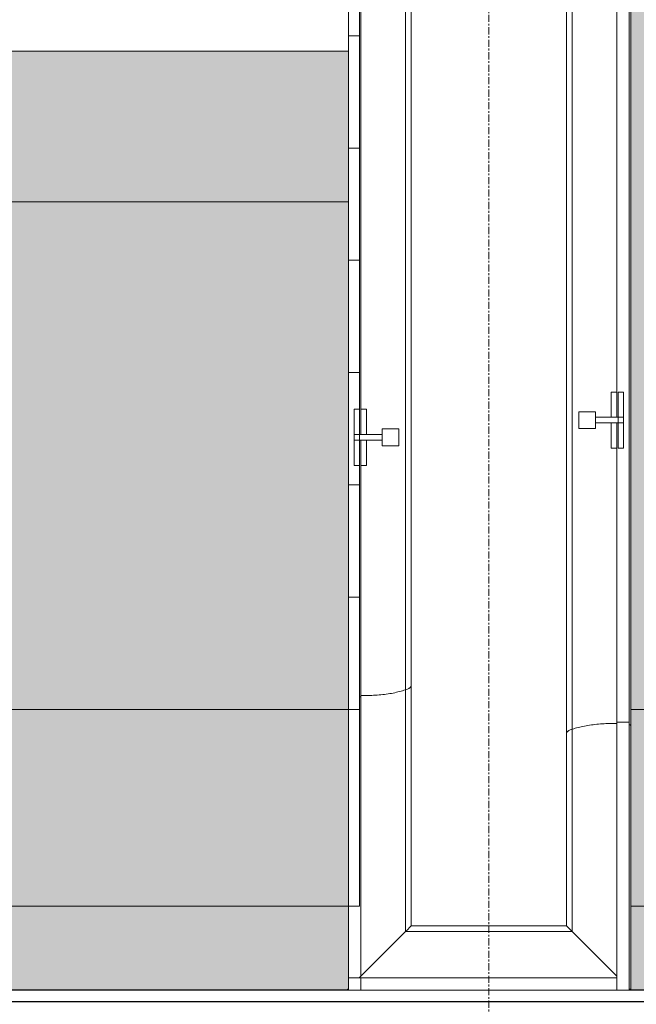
# Model space of a CAD drawing. Header units: millimetres. Extents: x 3625 to 132892, y -52547 to 67182.
# Tile 81 of 256: x 48690 to 49788, y 31753 to 33507. Entities that reach past the tile are written whole.
import ezdxf

# ---------------------------------------------------------------- set-up
doc = ezdxf.new("R2010")
doc.units = ezdxf.units.MM
doc.linetypes.add('stramien', pattern=[22.225, 12.7, -3.175, 3.175, -3.175])
for name, color, linetype, lineweight in [('A-DOOR', 1, 'Continuous', 25), ('A-EQPM', 6, 'Continuous', 18), ('A-FLOR-OTLN', 6, 'Continuous', 18), ('A-FLOR-PATT', 8, 'Continuous', 18), ('A-GENM', 6, 'Continuous', 18), ('I-WALL', 2, 'Continuous', 25), ('S-GRID', 1, 'Continuous', 18)]:
    doc.layers.add(name, color=color, linetype=linetype, lineweight=lineweight)
doc.layers.add('ATN Houtenlatten pl', color=20, linetype='Continuous')
pattern_1 = [(45, (9222, -30328.2), (-707.107, 707.107), []), (135, (9222, -30328.2), (-707.107, -707.107), [])]

# ---------------------------------------------------------------- blocks, each defined once
blk = doc.blocks.new('24_betontrap trappenhuis westgevel 3500 hoog - 24_betontrap trappenhuis 3500 hoog-434817-Plotview plafond begane grond - 1 op 100')
at = {"layer": 'A-GENM'}
for points in [[(1427.6, 2837), (-572.4, 2837), (-572.4, 1673), (1427.6, 1673), (1427.6, 2539.8)], [(1777.6, 2837), (1427.6, 2837), (1427.6, 1673), (1777.6, 1673), (1777.6, 2837)]]:
    blk.add_hatch(color=256, dxfattribs=at).paths.add_polyline_path(points, flags=0)
at = {"layer": 'A-GENM', "color": 7}
for p, q in [((1427.6, 2837), (1427.6, 1673)), ((1777.6, 2837.2), (1777.6, 1672.8))]:
    blk.add_line(p, q, dxfattribs=at)
blk = doc.blocks.new('24_betontrap trappenhuis westgevel 3500 hoog - 24_betontrap trappenhuis 3500 hoog-V1-Plotview plafond begane grond - 1 op 100')
at = {"layer": 'A-GENM'}
for points in [[(523.2, 1170), (255.3, 1170), (255.3, 0), (523.2, 0), (523.2, 993.4)], [(1427.6, 1170), (523.2, 1170), (523.2, 0), (1427.6, 0), (1427.6, 993.4)], [(1777.6, 1170), (1427.6, 1170), (1427.6, 0), (1777.6, 0), (1777.6, 993.4)]]:
    blk.add_hatch(color=256, dxfattribs=at).paths.add_polyline_path(points, flags=0)
at = {"layer": 'A-GENM', "color": 7}
for p, q in [((255.3, 1170), (523.2, 1170)), ((523.2, 1170), (523.2, 0)), ((1427.6, 1170), (523.2, 1170)), ((1777.6, 1170), (1427.6, 1170)), ((1427.6, 0), (1427.6, 1170)), ((1777.6, 0), (1777.6, 1170)), ((523.2, 0), (255.3, 0)), ((523.2, 0), (1427.6, 0)), ((1427.6, 0), (1777.6, 0))]:
    blk.add_line(p, q, dxfattribs=at)
blk = doc.blocks.new('3073_04 constructie_abt_export 08-11-2012_rvt-1-Plotview plafond begane grond - 1 op 100')
at = {"layer": 'A-FLOR-PATT'}
h = blk.add_hatch(color=10, dxfattribs=at)
h.paths.add_polyline_path([(22749.6, 30328.2), (22749.6, 30428.2), (22697.6, 30428.2), (22697.6, 30398.2), (22741.6, 30398.2), (22741.6, 30328.2)], flags=0)
h.paths.add_polyline_path([(19283.6, 30328.2), (19291.6, 30328.2), (19291.6, 30398.2), (19335.6, 30398.2), (19335.6, 30428.2), (19283.6, 30428.2), (19283.6, 30398.2)], flags=0)
h.paths.add_polyline_path([(20707.3, 30398.2), (20739.6, 30398.2), (20739.6, 30605.2), (21293.6, 30605.2), (21293.6, 30398.2), (22637.6, 30398.2), (22637.6, 30428.2), (21303.6, 30428.2), (21303.6, 30615.2), (20729.6, 30615.2), (20729.6, 30428.2), (19395.6, 30428.2), (19395.6, 30398.2), (20280.7, 30398.2)], flags=0)
h.paths.add_polyline_path([(22736.6, 31578.2), (22749.6, 31578.2), (22749.6, 31778.2), (22637.5, 31778.2), (22636.6, 31753.2), (22627.5, 31753.2), (22627.5, 31728.2), (22637.6, 31728.2), (22637.6, 31758.2), (22697.6, 31758.2), (22697.6, 31728.2), (22701.6, 31728.2), (22701.6, 31733.2), (22741.6, 31733.2), (22741.6, 31613.2), (22736.6, 31613.2), (22736.6, 31586.5)], flags=0)
h.paths.add_polyline_path([(19296.6, 31578.2), (19296.6, 31613.2), (19291.6, 31613.2), (19291.6, 31733.2), (19331.6, 31733.2), (19331.6, 31728.2), (19335.6, 31728.2), (19335.6, 31758.2), (19393.6, 31758.2), (19393.6, 31778.2), (19283.6, 31778.2), (19283.6, 31578.2)], flags=0)
h.paths.add_polyline_path([(19403.6, 31728.2), (19403.6, 31753.2), (19395.6, 31753.2), (19395.6, 31728.2)], flags=0)
h.paths.add_polyline_path([(22436.6, 31778.2), (22435.6, 31778.2), (22435.8, 31778.2)], flags=0)
h.paths.add_polyline_path([(22433.6, 31778.2), (22433.6, 31928.2), (21269.5, 31927.8), (21268.6, 31778.3), (22433.6, 31778.2)], flags=0)
h.paths.add_polyline_path([(20764.8, 31778.2), (20764.1, 31778.7), (20766.6, 31781.7), (20766.6, 31928.2), (19596.6, 31928.2), (19596.6, 31778.2), (20764.1, 31778.2)], flags=0)
at = {"layer": 'A-FLOR-OTLN', "color": 7}
blk.add_line((20766.6, 31928.2), (20766.6, 31800.2), dxfattribs=at)
at = {"lineweight": 18, "rotation": 269.9999999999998}
for name in ['24_betontrap trappenhuis westgevel 3500 hoog - 24_betontrap trappenhuis 3500 hoog-434817-Plotview plafond begane grond - 1 op 100', '24_betontrap trappenhuis westgevel 3500 hoog - 24_betontrap trappenhuis 3500 hoog-V1-Plotview plafond begane grond - 1 op 100']:
    blk.add_blockref(name, (19596.6, 33705.8), dxfattribs=at)
blk = doc.blocks.new('34_leuning betontrap trappenhuis westgevel standaard links - 24_betontrap trappenhuis 3500 hoog-2940129-Plotview plafond begane grond - 1 op 100')
at = {"layer": 'A-EQPM'}
for p, q in [((-1072.4, 500), (-1072.4, 478)), ((-1050.4, 500), (-1072.4, 500)), ((-1072.3, 503), (-1072.3, 500)), ((-1050.4, 478), (-1050.4, 500)), ((-1072.4, 478), (-1072.4, 22)), ((-1050.4, 478), (-1072.4, 478)), ((-1050.4, 22), (-1050.4, 478)), ((-967.9, 101.4), (-967.9, 398.6)), ((-957.5, 111.9), (-957.5, 388.1)), ((-615.1, 111.9), (-957.5, 111.9)), ((1384.9, 111.9), (-615.1, 111.9)), ((-607.5, 101.4), (-967.9, 101.4)), ((1392.5, 101.4), (-607.5, 101.4)), ((-42.1, 90), (-72.1, 90)), ((-72.1, 90), (-72.1, 60)), ((-42.1, 60), (-42.1, 90)), ((-72.1, 60), (-42.1, 60)), ((-62, 60), (-62, 10)), ((-52, 60), (-52, 10)), ((-1050.4, 22), (-1072.4, 22)), ((-594.7, 22), (-1072.4, 22)), ((-1072.4, 22), (-1072.4, 0)), ((-62, 22), (-594.7, 22)), ((-594.7, 22), (-594.7, 0)), ((-594.7, 22), (-594.7, 0)), ((-62, 32), (-107.1, 32)), ((-107.1, 32), (-107.1, 22)), ((-107.1, 22), (-62, 22)), ((-7.1, 20), (-107.1, 20)), ((-107.1, 20), (-107.1, 10)), ((-7.1, 32), (-52, 32)), ((-52, 22), (-7.1, 22)), ((938, 22), (-52, 22)), ((-7.1, 32), (-7.1, 22)), ((-7.1, 20), (-7.1, 10)), ((-1072.4, 0), (-594.7, 0)), ((-594.7, 0), (1405.3, 0)), ((-107.1, 10), (-7.1, 10)), ((-62, 10), (-52, 10)), ((-1072.3, 0), (-1072.3, -3)), ((-1072.3, -3), (-601.3, -3)), ((-601.3, -3), (1398.7, -3))]:
    blk.add_line(p, q, dxfattribs=at)
at = {"layer": 'A-EQPM', "flags": 128}
for points in [[(-1072.3, 502.9), (-1072.3, 502.9), (-1071.9, 502.5), (-1071.1, 501.8), (-1070.1, 500.8)], [(-1050.5, 481), (-1041.2, 471.8), (-1014.8, 445.4), (-989.8, 420.4), (-967.9, 398.6)], [(-967.9, 398.6), (-963.9, 394.5), (-960.8, 391.4), (-958.6, 389.2), (-957.6, 388.2), (-957.5, 388.1)], [(-957.5, 111.9), (-957.6, 111.8), (-958.6, 110.8), (-960.8, 108.6), (-963.9, 105.5), (-967.9, 101.4)], [(-967.9, 101.4), (-963.9, 105.5), (-960.8, 108.6), (-958.6, 110.8), (-957.6, 111.8), (-957.5, 111.9)], [(-967.9, 101.4), (-989.8, 79.6), (-1014.8, 54.6), (-1041.2, 28.2), (-1047.4, 22)], [(-1047.4, 21.9), (-1041.2, 28.2), (-1014.8, 54.6), (-989.8, 79.6), (-967.9, 101.4)], [(-1070.1, -0.8), (-1071.1, -1.8), (-1071.9, -2.5), (-1072.3, -2.9), (-1072.3, -2.9)], [(-1072.3, -2.9), (-1072.3, -2.9), (-1071.9, -2.5), (-1071.1, -1.8), (-1070.1, -0.8)]]:
    blk.add_lwpolyline(points, dxfattribs=at)
at = {"layer": 'A-EQPM'}
for points, knots in [([(-615.5, 111.9), (-615.3, 111.9), (-614.5, 111.9), (-613.2, 111.5), (-611.8, 110.3), (-610.7, 109), (-609.2, 106.7), (-608.2, 103.9), (-607.5, 101.4)], [0.7142857, 0.7142857, 0.7142857, 0.7142857, 0.7321429, 0.7857143, 0.8392857, 0.8660714, 0.8928571, 1, 1, 1, 1]), ([(-607.5, 101.4), (-605.2, 94.8), (-601.5, 80.1), (-597.9, 54.9), (-597.2, 35), (-597.4, 24), (-597.5, 21.9)], [0, 0, 0, 0, 0.25, 0.5, 0.75, 0.8086091, 0.8086091, 0.8086091, 0.8086091]), ([(-599.5, -1), (-599.6, -1.4), (-600, -2.1), (-600.6, -2.7), (-601, -2.9), (-601.3, -3), (-601.3, -3)], [0.1818182, 0.1818182, 0.1818182, 0.1818182, 0.2727273, 0.3636364, 0.4545455, 0.4737993, 0.4737993, 0.4737993, 0.4737993])]:
    blk.add_open_spline(points, degree=3, knots=knots, dxfattribs=at)
blk = doc.blocks.new('34_leuning betontrap trappenhuis westgevel standaard rechts - 24_betontrap trappenhuis 3500 hoog-2944741-Plotview plafond begane grond - 1 op 100')
at = {"layer": 'A-EQPM'}
for p, q in [((1384.9, 111.9), (-615.1, 111.9)), ((1812.8, 111.9), (1384.9, 111.9)), ((1392.5, 101.4), (-607.5, 101.4)), ((957.9, 90), (927.9, 90)), ((927.9, 90), (927.9, 60)), ((957.9, 60), (957.9, 90)), ((1823.2, 101.4), (1392.5, 101.4)), ((927.9, 60), (957.9, 60)), ((938, 60), (938, 10)), ((948, 60), (948, 10)), ((938, 22), (-52, 22)), ((938, 32), (892.9, 32)), ((892.9, 32), (892.9, 22)), ((892.9, 22), (938, 22)), ((992.9, 20), (892.9, 20)), ((892.9, 20), (892.9, 10)), ((992.9, 32), (948, 32)), ((948, 22), (992.9, 22)), ((1405.3, 22), (948, 22)), ((992.9, 32), (992.9, 22)), ((992.9, 20), (992.9, 10)), ((1902.6, 22), (1405.3, 22)), ((1405.3, 22), (1405.3, 20)), ((1405.3, 22), (1405.3, 20)), ((892.9, 10), (992.9, 10)), ((938, 10), (948, 10))]:
    blk.add_line(p, q, dxfattribs=at)
for points, knots in [([(1384.5, 111.9), (1384.7, 111.9), (1385.5, 111.9), (1386.8, 111.5), (1388.2, 110.3), (1389.3, 109), (1390.8, 106.7), (1391.8, 103.9), (1392.5, 101.4)], [0.7142857, 0.7142857, 0.7142857, 0.7142857, 0.7321429, 0.7857143, 0.8392857, 0.8660714, 0.8928571, 1, 1, 1, 1]), ([(1392.5, 101.4), (1394.7, 94.8), (1398.6, 80.1), (1402.1, 54.9), (1402.8, 35), (1402.6, 24), (1402.5, 21.9)], [0, 0, 0, 0, 0.25, 0.5, 0.75, 0.8086091, 0.8086091, 0.8086091, 0.8086091])]:
    blk.add_open_spline(points, degree=3, knots=knots, dxfattribs=at)
blk = doc.blocks.new('32_KA HK-14 - Houten deur op kleefmagneet trappenhuis-4622518-Plotview plafond begane grond - 1 op 100')
at = {"layer": 'A-DOOR', "lineweight": 18}
h = blk.add_hatch(dxfattribs=at)
h.set_pattern_fill('FP_68', color=256, style=0, pattern_type=2)
h.set_pattern_definition(pattern_1)
h.paths.add_polyline_path([(45, 1285), (45, 1405), (5, 1405), (5, 1285)], flags=0)
h = blk.add_hatch(dxfattribs=at)
h.set_pattern_fill('FP_68', color=256, style=0, pattern_type=2)
h.set_pattern_definition(pattern_1)
h.paths.add_polyline_path([(5, -289), (105, -289), (105, 0), (49, 0), (49, -50), (45, -50), (45, 70), (5, 70), (5, -80)], flags=0)
h.paths.add_polyline_path([(1458, -289), (1458, 70), (1428, 70), (1428, 0), (1394, 0), (1394, -289)], flags=0)
for p, q in [((49, 60), (49, 1430)), ((49, 1430), (109, 1430)), ((109, 1430), (109, 60)), ((109, 60), (49, 60))]:
    blk.add_line(p, q, dxfattribs=at)
at = {"layer": 'A-DOOR'}
for p, q in [((5, 1285), (5, 1405)), ((5, 1405), (45, 1405)), ((45, 1405), (45, 1285)), ((45, 1285), (5, 1285)), ((5, -289), (5, 70)), ((5, 70), (45, 70)), ((49, 70), (45, 70)), ((45, 70), (45, -50)), ((1428, 70), (109, 70)), ((1409.5, 60), (109, 60)), ((1428, 70), (1458, 70)), ((1428, 0), (1428, 70)), ((1458, 70), (1458, -289)), ((49, -50), (49, 0)), ((49, 0), (105, 0)), ((1394, 0), (105, 0)), ((105, 0), (105, -289)), ((1394, -289), (1394, 0)), ((1394, 0), (1428, 0)), ((45, -50), (49, -50)), ((105, -289), (5, -289)), ((105, -289), (1394, -289)), ((1458, -289), (1394, -289))]:
    blk.add_line(p, q, dxfattribs=at)
blk.add_arc((39.5, 60), 1370, 0, 89.6118, dxfattribs=at)
blk = doc.blocks.new('41_betontrap natuursteen afwerking - 24_betontrap trappenhuis 3500 hoog-2911512-Plotview plafond begane grond - 1 op 100')
at = {"layer": 'A-EQPM'}
for p, q in [((-27.6, 1210), (-227.6, 1210)), ((-27.6, 1210), (-27.6, 1190)), ((-27.6, 20), (-27.6, 0)), ((-227.6, 0), (-27.6, 0))]:
    blk.add_line(p, q, dxfattribs=at)
blk = doc.blocks.new('41_betontrap natuursteen afwerking - 24_betontrap trappenhuis 3500 hoog-V106-Plotview plafond begane grond - 1 op 100')
at = {"layer": 'A-EQPM'}
for p, q in [((-162.4, 1210), (-227.6, 1210)), ((-27.6, 1210), (-62.4, 1210)), ((-27.6, 1210), (-27.6, 1190)), ((-27.6, 20), (-27.6, 0)), ((-227.6, 0), (-117.3, 0)), ((-107.3, 0), (-27.6, 0))]:
    blk.add_line(p, q, dxfattribs=at)
blk = doc.blocks.new('41_betontrap natuursteen afwerking bordes boven - 24_betontrap trappenhuis 3500 hoog-V107-Plotview plafond begane grond - 1 op 100')
at = {"layer": 'A-EQPM'}
for p, q in [((400, 1210), (50, 1210)), ((400, 1210), (400, 1190)), ((400, 20), (400, 0)), ((50, 0), (283.9, 0)), ((293.9, 0), (400, 0))]:
    blk.add_line(p, q, dxfattribs=at)
blk = doc.blocks.new('41_betontrap natuursteen afwerking - 24_betontrap trappenhuis 3500 hoog-V108-Plotview plafond begane grond - 1 op 100')
at = {"layer": 'A-EQPM'}
for p, q in [((-261.1, 1210), (-262.4, 1210)), ((-229.9, 1210), (-261.1, 1210)), ((-261.1, 0), (-261.1, 1210)), ((-229.9, 1210), (-229.9, 0)), ((-27.6, 1210), (-229.9, 1210)), ((-27.6, 1210), (-27.6, 1190)), ((-307.6, 1200), (-307.6, 20)), ((-302.5, 1200), (-302.5, 20)), ((-214.3, 1190), (-229.9, 1190)), ((-229.9, 1190), (-229.9, 20)), ((0, 1190), (-214.3, 1190)), ((-214.3, 1190), (-214.3, 20)), ((0, 1190), (0, 20)), ((-229.9, 20), (-214.3, 20)), ((-214.3, 20), (0, 20)), ((-27.6, 20), (-27.6, 0)), ((-307.3, 0), (-302.5, 0)), ((-302.5, 10), (-302.5, 0)), ((-302.5, 0), (-261.1, 0)), ((-261.1, 0), (-229.9, 0)), ((-229.9, 0), (-27.6, 0))]:
    blk.add_line(p, q, dxfattribs=at)

msp = doc.modelspace()

# ---------------------------------------------------------------- linework, layer by layer
at = {"layer": 'ATN Houtenlatten pl'}
msp.add_lwpolyline([(47844.2, 31758.2), (51250.2, 31758.2), (51250.2, 30328.2), (47844.2, 30328.2)], close=True, dxfattribs=at)
at = {"layer": 'I-WALL'}
for p, q in [((49272.3, 31778.2), (47912.3, 31778.2)), ((50942.4, 31778.2), (49778.2, 31778.2))]:
    msp.add_line(p, q, dxfattribs=at)
at = {"layer": 'S-GRID', "linetype": 'stramien'}
msp.add_line((49525.2, 41627.6), (49525.2, -3246.7), dxfattribs=at)

# ---------------------------------------------------------------- block references
at = {"color": 250, "lineweight": 5}
msp.add_blockref('3073_04 constructie_abt_export 08-11-2012_rvt-1-Plotview plafond begane grond - 1 op 100', (28508.6, 0), dxfattribs=at)
at = {"layer": 'A-DOOR'}
msp.add_blockref('32_KA HK-14 - Houten deur op kleefmagneet trappenhuis-4622518-Plotview plafond begane grond - 1 op 100', (47795.2, 30328.2), dxfattribs=at)
at = {"layer": 'A-EQPM'}
for name, p, rotation in [('34_leuning betontrap trappenhuis westgevel standaard links - 24_betontrap trappenhuis 3500 hoog-2940129-Plotview plafond begane grond - 1 op 100', (49775.2, 32850.6), 90.00000000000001), ('34_leuning betontrap trappenhuis westgevel standaard rechts - 24_betontrap trappenhuis 3500 hoog-2944741-Plotview plafond begane grond - 1 op 100', (49275.2, 33705.8), 269.9999999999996), ('41_betontrap natuursteen afwerking - 24_betontrap trappenhuis 3500 hoog-V108-Plotview plafond begane grond - 1 op 100', (48085.2, 33450.6), 269.9999999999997), ('41_betontrap natuursteen afwerking - 24_betontrap trappenhuis 3500 hoog-2911512-Plotview plafond begane grond - 1 op 100', (48085.2, 33250.6), 269.9999999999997), ('41_betontrap natuursteen afwerking - 24_betontrap trappenhuis 3500 hoog-2911512-Plotview plafond begane grond - 1 op 100', (48085.2, 33050.6), 269.9999999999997), ('41_betontrap natuursteen afwerking - 24_betontrap trappenhuis 3500 hoog-2911512-Plotview plafond begane grond - 1 op 100', (48085.2, 32850.6), 269.9999999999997), ('41_betontrap natuursteen afwerking - 24_betontrap trappenhuis 3500 hoog-V106-Plotview plafond begane grond - 1 op 100', (48085.2, 32650.6), 269.9999999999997), ('41_betontrap natuursteen afwerking - 24_betontrap trappenhuis 3500 hoog-2911512-Plotview plafond begane grond - 1 op 100', (48085.2, 32450.6), 269.9999999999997), ('41_betontrap natuursteen afwerking - 24_betontrap trappenhuis 3500 hoog-2911512-Plotview plafond begane grond - 1 op 100', (48085.2, 32250.6), 269.9999999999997), ('41_betontrap natuursteen afwerking bordes boven - 24_betontrap trappenhuis 3500 hoog-V107-Plotview plafond begane grond - 1 op 100', (48085.2, 32328.2), 269.9999999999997)]:
    msp.add_blockref(name, p, dxfattribs=dict(at, rotation=rotation))

doc.saveas('drawing.dxf')
